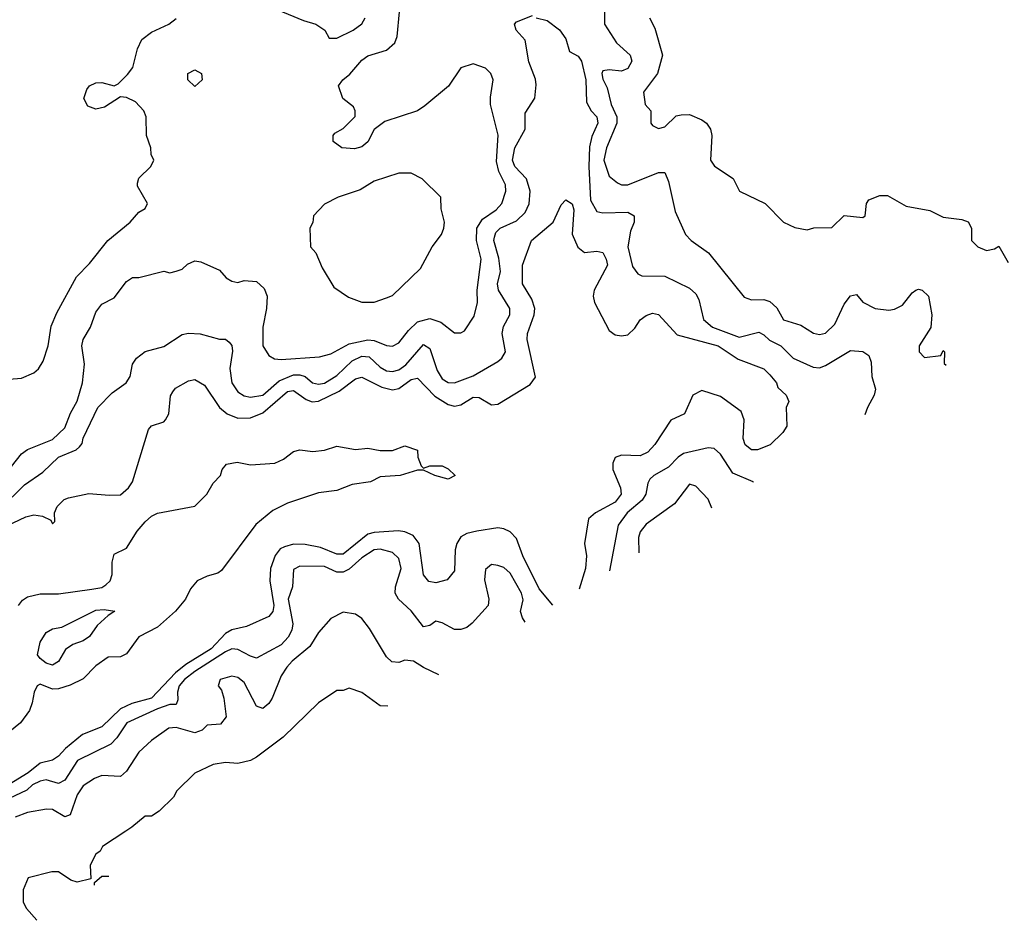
# Model space of a CAD drawing. Header units: inches. Extents: x 2348352 to 2479776, y 460422 to 613655.
# Tile 12 of 256: x 2395284 to 2398468, y 469712 to 472624. Entities that reach past the tile are written whole.
import ezdxf

# ---------------------------------------------------------------- set-up
doc = ezdxf.new("R2010")
doc.units = ezdxf.units.IN
doc.header["$MEASUREMENT"] = 0
doc.layers.add('C3496', color=7, linetype='Continuous')
doc.layers.add('C3497', color=7, linetype='Continuous')

msp = doc.modelspace()

# ---------------------------------------------------------------- linework, layer by layer
at = {"layer": 'C3496', "color": 4, "elevation": 116}
for points in [[(2395627.6, 470000), (2395552, 469950), (2395544.7, 469935.3), (2395530, 469926), (2395512, 469890), (2395514, 469846), (2395470, 469835.3), (2395450, 469842), (2395410, 469868), (2395388.4, 469868.4), (2395311.3, 469848.7), (2395296, 469810), (2395296, 469770), (2395306, 469750), (2395339.9, 469711.7)], [(2395526, 469825.3), (2395526, 469834), (2395550, 469854), (2395572.9, 469854)]]:
    msp.add_lwpolyline(points, dxfattribs=at)
at = {"layer": 'C3497', "color": 4}
for points, elevation in [([(2396103.1, 472663.1), (2396201.4, 472621.4), (2396242, 472610), (2396271.3, 472590), (2396284.7, 472564.7), (2396310, 472564.7), (2396362, 472590), (2396390, 472611.3), (2396401.2, 472630)], 116), ([(2395230, 471144), (2395290, 471220.7), (2395310, 471234), (2395390, 471266.7), (2395430, 471304), (2395448.3, 471351.7), (2395470, 471391), (2395487.8, 471450), (2395493.6, 471510), (2395485.6, 471570), (2395489.5, 471590), (2395512.7, 471630), (2395530, 471678), (2395550, 471704.7), (2395590, 471724.7), (2395630, 471778), (2395649.3, 471790.7), (2395670, 471791), (2395750, 471810.8), (2395770, 471806), (2395790, 471811), (2395810, 471818), (2395826.3, 471833.7), (2395850, 471844.7), (2395870, 471841), (2395930, 471814.8), (2395951.3, 471790), (2395970, 471778.8), (2395990, 471774.8), (2396010, 471780.7), (2396050, 471777.3), (2396075.2, 471755.2), (2396084, 471730), (2396082, 471690), (2396070.6, 471630), (2396070.8, 471570), (2396090, 471538), (2396107.7, 471527.7), (2396130, 471524.9), (2396253.7, 471533.7), (2396290, 471543.8), (2396350, 471575.8), (2396410, 471588.9), (2396430, 471587.4), (2396470, 471570.5), (2396490, 471568.2), (2396510, 471579.1), (2396540.9, 471619.1), (2396570, 471646.7), (2396610, 471658), (2396646.2, 471646.2), (2396690, 471611.3), (2396710, 471611.3), (2396722, 471618), (2396754, 471666), (2396764.5, 471710), (2396763, 471750), (2396775.8, 471850), (2396761.1, 471910), (2396762, 471950), (2396780.8, 471979.2), (2396824.5, 472010), (2396842.9, 472030), (2396855.6, 472070), (2396855.1, 472090), (2396833.9, 472133.9), (2396825.9, 472165.9), (2396831.4, 472251.4), (2396806.6, 472350), (2396806, 472374), (2396815.3, 472430), (2396808, 472450), (2396790, 472468), (2396750, 472482), (2396710, 472468.7), (2396670.4, 472409.6), (2396594.3, 472345.7), (2396570, 472329.6), (2396464.9, 472295.1), (2396430.6, 472269.4), (2396410, 472229.3), (2396390, 472213.2), (2396366.6, 472206.6), (2396326, 472210), (2396298, 472230), (2396298, 472250), (2396303.1, 472256.9), (2396330, 472272), (2396368.4, 472311.6), (2396368.7, 472330), (2396363.1, 472343.1), (2396328.7, 472370), (2396315.3, 472410), (2396328.7, 472430), (2396352, 472448), (2396390, 472493.4), (2396410, 472507.7), (2396470, 472525.5), (2396497, 472550), (2396504.5, 472570), (2396512.7, 472650)], 112), ([(2395250, 471462), (2395290, 471464.7), (2395330, 471482), (2395344.7, 471495.3), (2395360.2, 471519.8), (2395376, 471570), (2395386.3, 471633.7), (2395404.1, 471675.9), (2395467.5, 471792.5), (2395510, 471836), (2395569, 471910), (2395642, 471970), (2395670, 472002), (2395690, 472014), (2395698, 472030), (2395665.6, 472085.6), (2395664.7, 472095.3), (2395670, 472112), (2395708, 472150), (2395718, 472170), (2395708.9, 472188.9), (2395708.7, 472210), (2395694, 472250), (2395692.7, 472310), (2395685.2, 472330), (2395658.9, 472358.9), (2395630, 472373.2), (2395610, 472375.3), (2395558, 472342), (2395530, 472335.4), (2395505, 472345), (2395491.2, 472370), (2395500.9, 472399.1), (2395510, 472410.3), (2395530, 472420.3), (2395550, 472421.3), (2395590, 472410.8), (2395602.7, 472417.3), (2395633.3, 472446.7), (2395649.7, 472470.3), (2395665.4, 472530), (2395679.5, 472560.5), (2395710, 472584.2), (2395766, 472610), (2395790, 472628)], 116), ([(2395259.8, 471080.2), (2395300.1, 471119.9), (2395359.3, 471160.7), (2395409.4, 471210), (2395466.6, 471233.4), (2395477.2, 471242.8), (2395486, 471254), (2395490, 471271.3), (2395537.2, 471370), (2395582.9, 471417.1), (2395629, 471450), (2395641.2, 471470), (2395649, 471510), (2395662, 471530), (2395690, 471551), (2395750, 471567.3), (2395810, 471606.8), (2395830, 471610.8), (2395867.9, 471607.9), (2395930, 471591), (2395950, 471591), (2395961.4, 471581.4), (2395970.4, 471570.4), (2395972.8, 471552.8), (2395963.7, 471496.3), (2395970.4, 471450), (2395990, 471420.5), (2396010, 471408.4), (2396030, 471403.1), (2396070, 471410.3), (2396123.4, 471456.6), (2396170, 471475.5), (2396190, 471476.1), (2396207.3, 471470), (2396231.3, 471450), (2396250, 471445.3), (2396270, 471448.8), (2396310, 471474), (2396359.1, 471520.9), (2396390, 471536.5), (2396414.1, 471534.1), (2396450, 471500.4), (2396470, 471488.8), (2396490, 471487), (2396510, 471492.2), (2396532.2, 471507.8), (2396590, 471574), (2396610, 471561), (2396634, 471490), (2396650, 471463), (2396670, 471450.5), (2396690, 471450.4), (2396750, 471472.7), (2396830, 471519.1), (2396842.7, 471530), (2396854.5, 471550), (2396844.2, 471610), (2396848.2, 471631.8), (2396869.4, 471670), (2396869.3, 471690), (2396831.8, 471750), (2396829.6, 471770), (2396838.9, 471810), (2396833.1, 471853.1), (2396817.6, 471910), (2396819.1, 471920.9), (2396824.2, 471935.8), (2396837.2, 471950), (2396890, 471974.4), (2396918.8, 472001.2), (2396931.2, 472028.8), (2396934.7, 472070), (2396922.9, 472110), (2396885.6, 472150), (2396878, 472170), (2396884.7, 472210), (2396918, 472270), (2396918, 472322), (2396949.5, 472370.5), (2396954.2, 472414.2), (2396951.8, 472431.8), (2396930, 472488), (2396918.6, 472558.6), (2396889, 472590), (2396884, 472610), (2396890, 472618), (2396942, 472638)], 108), ([(2396954, 472630), (2396990, 472622), (2397030, 472591.3), (2397050, 472562), (2397062, 472522), (2397090, 472506), (2397100.7, 472490), (2397114.3, 472430), (2397117.3, 472357.3), (2397132.4, 472330), (2397150.3, 472310), (2397153.7, 472290), (2397133.8, 472246.2), (2397126.5, 472213.5), (2397124.4, 472150), (2397130, 472041), (2397150, 472004), (2397170, 471999.3), (2397250, 472002), (2397270.5, 471990.5), (2397270.4, 471970), (2397259.5, 471940.5), (2397250.4, 471890), (2397266, 471826), (2397282.8, 471802.8), (2397296, 471796), (2397370, 471794.8), (2397450, 471756.3), (2397470, 471737.3), (2397479.6, 471719.6), (2397494.9, 471654.9), (2397524, 471630), (2397610, 471598), (2397673.5, 471613.5), (2397690, 471605.5), (2397708.1, 471588.1), (2397745.5, 471570), (2397784.9, 471530), (2397850, 471500.4), (2397870, 471498.4), (2397890, 471506), (2397970, 471554.8), (2398010, 471551), (2398030, 471538), (2398036.8, 471516.8), (2398039.1, 471470), (2398050.7, 471430), (2398047.3, 471410), (2398024.9, 471370), (2398016.5, 471346.6)], 108), ([(2397175.5, 472650), (2397174.8, 472610), (2397214, 472550), (2397258, 472510), (2397263, 472490), (2397250, 472466.6), (2397230, 472458), (2397190, 472462.7), (2397170, 472459), (2397166.4, 472450), (2397170, 472432), (2397184.1, 472404.1), (2397197.1, 472350), (2397215.3, 472310), (2397214.9, 472290), (2397181.3, 472210), (2397172.7, 472170), (2397190, 472118.8), (2397216.8, 472096.8), (2397230, 472090.8), (2397250, 472090.8), (2397350, 472130.7), (2397370.5, 472130.5), (2397381.4, 472101.4), (2397404, 472004), (2397437.3, 471930), (2397454.8, 471910), (2397511, 471870), (2397626.8, 471726.8), (2397650, 471718.8), (2397690, 471719.1), (2397710, 471713.4), (2397732.1, 471692.1), (2397754, 471654), (2397810, 471636), (2397850.9, 471610.9), (2397870, 471606.8), (2397890, 471610.8), (2397920.1, 471639.9), (2397950, 471704.7), (2397970, 471731.3), (2397990, 471736), (2398010.5, 471710.5), (2398050, 471690.7), (2398094.8, 471685.2), (2398112.1, 471687.9), (2398138.9, 471701.1), (2398170, 471741), (2398182, 471750), (2398190, 471753.4), (2398202, 471750), (2398222.8, 471730), (2398233.4, 471670), (2398230.6, 471629.4), (2398192, 471570), (2398192, 471550), (2398210, 471532), (2398262, 471538), (2398270, 471554), (2398274, 471550), (2398272.7, 471512.7), (2398279.3, 471507.2)], 112), ([(2397321, 472630), (2397337.3, 472597.3), (2397362.8, 472510), (2397346.8, 472450), (2397300.7, 472390), (2397306, 472350), (2397324.7, 472330), (2397324.7, 472290), (2397330, 472282), (2397350, 472272), (2397370, 472278), (2397406.6, 472313.4), (2397423.2, 472316.8), (2397450, 472317.3), (2397490, 472301), (2397504.7, 472290), (2397518, 472270), (2397522, 472250), (2397518, 472170), (2397530.9, 472150.9), (2397590.7, 472110.7), (2397612, 472070), (2397694, 472030), (2397754, 471970), (2397790, 471952), (2397830, 471944.7), (2397851.6, 471951.6), (2397910, 471952), (2397950, 471991), (2398010, 471984.7), (2398018, 471990), (2398022, 472030), (2398030, 472042), (2398064.7, 472055.3), (2398090, 472056), (2398150, 472021), (2398227.1, 472007.1), (2398270, 471986), (2398330, 471978), (2398350.9, 471970.9), (2398362, 471950), (2398362, 471910), (2398382, 471890), (2398410, 471878), (2398436.4, 471883.6), (2398450, 471892), (2398479.6, 471839.6)], 116), ([(2395222, 470978), (2395303.9, 471016.1), (2395330, 471023), (2395358.5, 471018.5), (2395385.4, 471005.4), (2395390, 470994), (2395398, 471002), (2395397.2, 471030), (2395405.2, 471050), (2395427.8, 471072.2), (2395442, 471078), (2395507.9, 471092.1), (2395573.8, 471086.2), (2395610, 471088.2), (2395636, 471110), (2395649.2, 471130), (2395700.7, 471299.3), (2395710, 471310.8), (2395750, 471324), (2395756, 471330), (2395766, 471350), (2395772.1, 471407.9), (2395778.9, 471421.1), (2395787.8, 471432.2), (2395830, 471456.3), (2395850, 471460.7), (2395882, 471442), (2395930.6, 471370), (2395954.8, 471350), (2395990, 471335.8), (2396030, 471337), (2396070, 471353.4), (2396150, 471422), (2396170, 471424.9), (2396210, 471396.5), (2396230, 471388.9), (2396250, 471390.3), (2396317, 471423), (2396370, 471462.4), (2396390, 471468.4), (2396455.6, 471435.6), (2396490, 471427.2), (2396510, 471431.8), (2396550, 471460.3), (2396570, 471465.5), (2396626.5, 471406.5), (2396670, 471379.5), (2396690, 471374.4), (2396710, 471379.3), (2396750, 471403.8), (2396770, 471403), (2396810, 471379.1), (2396830, 471380.7), (2396935.1, 471444.9), (2396951.9, 471468.1), (2396924.7, 471590), (2396926, 471610), (2396947.6, 471670), (2396949.6, 471690), (2396940.5, 471720.5), (2396909.5, 471770), (2396909.4, 471830.6), (2396939, 471910), (2397009, 471970), (2397034.6, 472025.4), (2397050, 472042), (2397070.7, 472029.3), (2397075.5, 472010), (2397070.5, 471930.5), (2397088.4, 471888.4), (2397110, 471871), (2397150, 471876), (2397170, 471871), (2397180.7, 471850), (2397184.9, 471830), (2397142, 471750), (2397138, 471730), (2397142.4, 471710), (2397190, 471619.1), (2397210, 471605.5), (2397230, 471601.6), (2397250, 471605.5), (2397272.8, 471627.2), (2397290, 471653.4), (2397310, 471667.7), (2397330, 471674.8), (2397350, 471670.8), (2397410, 471604.7), (2397542.8, 471570), (2397607, 471527), (2397690, 471494.8), (2397710, 471476), (2397730.8, 471450), (2397735.3, 471435.3), (2397762, 471410), (2397771, 471390), (2397762, 471370), (2397764.7, 471310), (2397751.1, 471288.9), (2397710.5, 471249.5), (2397670, 471233.2), (2397650, 471233.2), (2397630, 471249.2), (2397622.9, 471270), (2397627, 471330), (2397617.2, 471357.2), (2397550, 471406), (2397490, 471425.1), (2397460.7, 471410), (2397434, 471350), (2397390, 471329.3), (2397337.3, 471250), (2397314.7, 471225.3), (2397290, 471213.6), (2397230, 471216.2), (2397210, 471209), (2397201.6, 471190), (2397202.4, 471170), (2397227, 471110), (2397228.5, 471090), (2397210, 471064.2), (2397146, 471030), (2397122.8, 471010), (2397110.7, 470930), (2397117.3, 470890), (2397113.4, 470850), (2397092.7, 470782.3)], 104), ([(2395280.7, 470730), (2395293, 470747), (2395310, 470758), (2395350, 470767.3), (2395410, 470767.3), (2395517.1, 470782.9), (2395550, 470788.5), (2395563.3, 470796.7), (2395577, 470810), (2395583.6, 470830), (2395582.9, 470870), (2395590, 470896), (2395630, 470914.8), (2395664.2, 470970), (2395690, 471000.4), (2395710, 471018.7), (2395730, 471028.7), (2395850, 471050.7), (2395889.3, 471090), (2395910, 471126), (2395933.2, 471150), (2395939, 471170), (2395952.9, 471187.1), (2395987, 471193), (2396030, 471184.9), (2396109.7, 471190.3), (2396137.3, 471202.8), (2396170, 471227.7), (2396190, 471233), (2396231.9, 471228.1), (2396270, 471232.7), (2396310, 471244.9), (2396370, 471234.8), (2396410, 471238.8), (2396450, 471231.3), (2396490, 471231.3), (2396530, 471246), (2396570, 471232), (2396571.3, 471210), (2396582, 471182), (2396590, 471174), (2396610, 471182), (2396650, 471182), (2396670, 471172), (2396692, 471150), (2396670, 471138), (2396626, 471150), (2396590, 471168), (2396570, 471168), (2396514, 471150), (2396450, 471146), (2396418, 471130), (2396358.7, 471121.3), (2396310, 471102), (2396250, 471094.5), (2396150, 471060.5), (2396102.6, 471037.4), (2396047.9, 470992.1), (2395936.7, 470843.3), (2395925.2, 470834.8), (2395890, 470825.2), (2395858, 470810), (2395836.8, 470783.2), (2395820.7, 470750), (2395788.5, 470711.5), (2395730, 470659.3), (2395670, 470629), (2395630, 470573.2), (2395610, 470563.7), (2395570, 470562.7), (2395530, 470535.1), (2395490, 470492.7), (2395447.7, 470472.3), (2395410, 470460.4), (2395390, 470459.7), (2395350, 470475.1), (2395341, 470470), (2395330.6, 470450), (2395325.1, 470414.9), (2395315.5, 470390), (2395287.3, 470350), (2395230, 470304.5)], 96), ([(2397657.2, 471127.2), (2397655.3, 471130), (2397590, 471158), (2397550, 471219.3), (2397530, 471237.2), (2397510, 471239.3), (2397430, 471221.3), (2397413, 471210), (2397382.3, 471177.7), (2397334, 471150), (2397322, 471138), (2397314.6, 471125.4), (2397308.5, 471090), (2397296.4, 471070), (2397248.5, 471030), (2397219.5, 470990), (2397191.1, 470842.4)], 108), ([(2397521.7, 471044.4), (2397510, 471074), (2397470, 471115.3), (2397450, 471122), (2397401.4, 471058.6), (2397310, 470992.7), (2397290, 470968), (2397284.9, 470950), (2397286.1, 470900.5)], 112), ([(2397008.5, 470730.9), (2396964, 470784), (2396911.1, 470890), (2396890, 470946.6), (2396870, 470967.6), (2396850, 470978), (2396830, 470980.5), (2396762, 470970), (2396730, 470962.9), (2396710, 470952.3), (2396697.1, 470930), (2396692.2, 470910), (2396690, 470842), (2396666.8, 470813.2), (2396630, 470802.7), (2396607.5, 470807.5), (2396590, 470828.7), (2396576.3, 470930), (2396556.6, 470956.6), (2396530, 470968.2), (2396509, 470971), (2396430, 470966.2), (2396410, 470961), (2396330, 470895.8), (2396310, 470895.4), (2396257, 470917), (2396207.6, 470927.6), (2396170, 470928.5), (2396140.2, 470919.8), (2396126.9, 470913.1), (2396110, 470891.8), (2396094.7, 470850), (2396093.4, 470810), (2396105.7, 470730), (2396102.4, 470710), (2396090, 470694.5), (2396018, 470662), (2395970, 470651.3), (2395950, 470638.9), (2395903.1, 470590), (2395821.2, 470538.8), (2395787.5, 470512.5), (2395710.4, 470430), (2395647, 470413), (2395610, 470395.8), (2395550, 470336.9), (2395487.6, 470312.4), (2395432.3, 470267.7), (2395410, 470242.9), (2395390, 470229.6), (2395350, 470219.5), (2395311.4, 470188.6), (2395250, 470150.7)], 104), ([(2396918.7, 470676), (2396909.4, 470690), (2396903.7, 470710), (2396911.6, 470748.4), (2396906.6, 470770), (2396870, 470834), (2396850, 470853.2), (2396830, 470859), (2396810, 470862), (2396790, 470846), (2396787.1, 470812.9), (2396800.7, 470750), (2396798.8, 470730), (2396747.7, 470672.3), (2396730, 470659), (2396710, 470652.7), (2396690, 470652.7), (2396650, 470674), (2396630, 470679), (2396610, 470665.2), (2396590, 470661.2), (2396550, 470712.7), (2396509.3, 470750), (2396498, 470770), (2396499.5, 470790), (2396517.6, 470850), (2396510, 470882), (2396490, 470900.9), (2396450, 470911.5), (2396430, 470909.4), (2396390, 470884.2), (2396350, 470847.8), (2396330, 470837.4), (2396310, 470837.4), (2396270, 470855.6), (2396190, 470857.2), (2396170, 470846), (2396166, 470790), (2396152.4, 470750), (2396167.2, 470670), (2396163.7, 470650), (2396152.7, 470627.3), (2396130, 470602.9), (2396050, 470559.5), (2396030, 470565.6), (2395990, 470588), (2395970, 470589.7), (2395950, 470579.7), (2395850, 470516.1), (2395817, 470490), (2395800.3, 470470), (2395794, 470450), (2395795.2, 470424.8), (2395790.5, 470409.5), (2395770, 470409.6), (2395730, 470395.3), (2395630.6, 470350), (2395598.4, 470301.6), (2395579, 470281), (2395471.5, 470228.4), (2395430, 470164.5), (2395410, 470154.5), (2395370, 470165.6), (2395350, 470161.3), (2395326, 470150), (2395307.7, 470132.2), (2395250, 470106)], 108), ([(2396639.1, 470505.3), (2396590, 470529), (2396558, 470550), (2396530, 470553.2), (2396510, 470545.2), (2396487.3, 470547.3), (2396470, 470564), (2396415.1, 470655.1), (2396390, 470688), (2396370, 470702), (2396330, 470708), (2396290, 470688), (2396250, 470642), (2396222.4, 470597.6), (2396164.9, 470550), (2396147.7, 470530), (2396130, 470502), (2396100.5, 470430), (2396090, 470413.2), (2396070, 470397.2), (2396050, 470404), (2396010, 470481.2), (2395990, 470497.2), (2395970, 470501.2), (2395932, 470490), (2395926, 470470), (2395936.4, 470456.4), (2395944.4, 470430), (2395952.2, 470370), (2395933.7, 470346.3), (2395890, 470342.7), (2395873.8, 470326.2), (2395850, 470318.3), (2395790, 470335.1), (2395766.9, 470333.1), (2395710, 470292.7), (2395670, 470256), (2395630, 470194), (2395610, 470177.2), (2395550, 470179.5), (2395526, 470170), (2395490, 470146.6), (2395470, 470117.2), (2395447.7, 470052.3), (2395430, 470046.6), (2395390, 470069.7), (2395371.1, 470071.1), (2395310, 470060.5), (2395270, 470045.1)], 112), ([(2396474.1, 470404.5), (2396450, 470405.2), (2396390, 470448.7), (2396350, 470462), (2396330, 470455.3), (2396310, 470455.3), (2396250, 470415.3), (2396135.9, 470304.1), (2396050, 470239), (2396030, 470229), (2395990, 470219), (2395950, 470222), (2395910, 470215.3), (2395850, 470188), (2395792, 470130), (2395782, 470110), (2395735.3, 470064.7), (2395710, 470049), (2395690, 470048.7), (2395647.1, 470012.9), (2395627.6, 470000)], 116)]:
    msp.add_lwpolyline(points, dxfattribs=dict(at, elevation=elevation))
for points, elevation in [([(2395850, 472408), (2395828, 472430), (2395828, 472450), (2395850, 472462), (2395872, 472450), (2395874, 472430)], 112), ([(2396550, 472128), (2396510, 472128), (2396430, 472102), (2396385.4, 472074.6), (2396314, 472050), (2396270, 472028), (2396234, 471990), (2396231.6, 471968.4), (2396222, 471950), (2396224.7, 471890), (2396242, 471870), (2396262, 471822), (2396299.6, 471759.6), (2396347.1, 471727.1), (2396390, 471711), (2396430, 471711), (2396470, 471724.7), (2396490, 471732), (2396580.4, 471819.6), (2396618, 471890), (2396648, 471930), (2396655.3, 471950), (2396658, 471970), (2396647.3, 472012.7), (2396646, 472050), (2396586, 472110)], 116), ([(2395390, 470537.2), (2395370, 470542.9), (2395350, 470558), (2395342.4, 470570), (2395350, 470611), (2395370, 470642.8), (2395390, 470654.8), (2395420.2, 470659.8), (2395530, 470714.9), (2395557.3, 470717.3), (2395591.6, 470711.6), (2395570, 470698), (2395534.8, 470665.2), (2395510, 470629.3), (2395490, 470616), (2395456.3, 470603.7), (2395432.8, 470587.2), (2395410, 470549)], 92)]:
    msp.add_lwpolyline(points, close=True, dxfattribs=dict(at, elevation=elevation))

doc.saveas('drawing.dxf')
